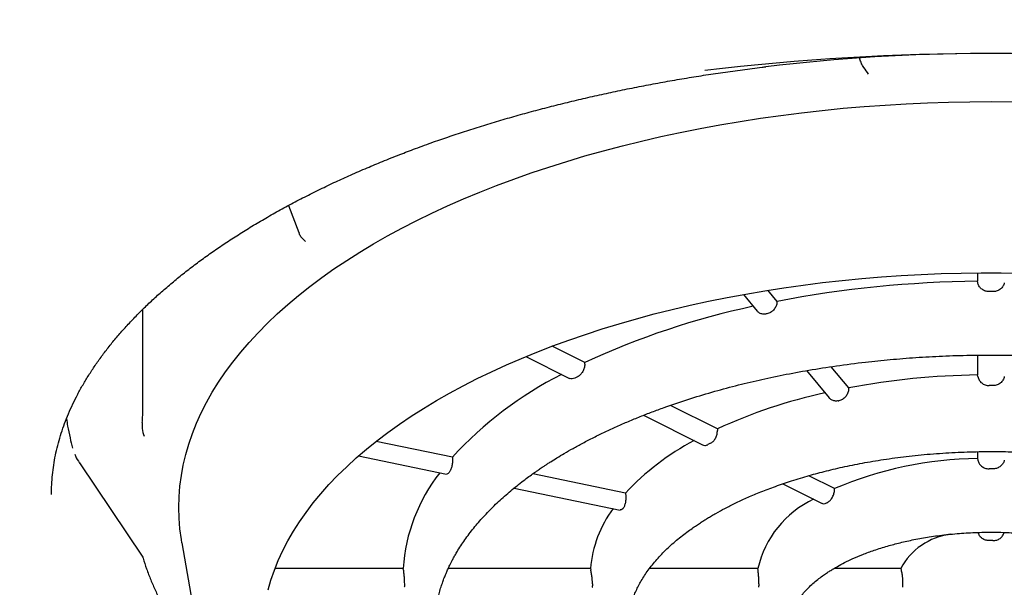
# Model space of a CAD drawing. Header units: millimetres. Extents: x 8 to 932, y 12 to 940.
# Tile 40 of 61: x 400 to 408, y 841 to 846. Entities that reach past the tile are written whole.
import ezdxf

# ---------------------------------------------------------------- set-up
doc = ezdxf.new("R2010")
doc.units = ezdxf.units.MM

msp = doc.modelspace()

# ---------------------------------------------------------------- linework, layer by layer
at = {"color": 7, "linetype": 'Continuous', "lineweight": 30}
for p, q in [((402.0002, 844.1608), (402.09, 843.9273)), ((402.0902, 843.9274), (402.0924, 843.9214)), ((407.9768, 843.5758), (407.9768, 843.5025)), ((407.9795, 843.489), (407.9768, 843.5025)), ((405.9455, 843.3883), (406.0651, 843.2439)), ((406.2374, 843.3282), (406.1577, 843.4245)), ((400.7335, 843.2569), (400.7335, 842.3925)), ((406.1492, 843.22), (406.1439, 843.2189)), ((404.571, 842.7972), (404.2869, 842.9392)), ((407.9768, 842.8617), (407.9768, 842.6901)), ((404.0592, 842.8493), (404.4377, 842.66)), ((404.5704, 842.7829), (404.571, 842.7972)), ((406.493, 842.7275), (406.6884, 842.4915)), ((406.8592, 842.5777), (406.7068, 842.7617)), ((407.9795, 842.6759), (407.9768, 842.6901)), ((406.7685, 842.465), (406.7738, 842.4661)), ((405.72, 842.2227), (405.313, 842.4262)), ((405.0784, 842.3397), (405.5907, 842.0835)), ((405.72, 842.2227), (405.7202, 842.208)), ((403.4216, 841.976), (402.7597, 842.1131)), ((407.9768, 842.0242), (407.9768, 841.964)), ((400.1873, 841.927), (400.7377, 841.1092)), ((402.608, 841.9877), (403.3694, 841.83)), ((407.9768, 841.964), (407.9795, 841.9505)), ((404.9226, 841.6651), (404.1183, 841.8317)), ((406.736, 841.7044), (406.5127, 841.816)), ((403.9566, 841.7084), (404.8762, 841.5179)), ((406.287, 841.7449), (406.6218, 841.5775)), ((406.6678, 841.5797), (406.6719, 841.5817)), ((404.9013, 841.5314), (404.8991, 841.5287)), ((401.0756, 841.2346), (401.2572, 840.1905)), ((402.9943, 841.0113), (401.8831, 841.0113)), ((402.9961, 840.9973), (402.9943, 841.0113)), ((404.6192, 841.0113), (403.3856, 841.0113)), ((404.6192, 841.0113), (404.6221, 840.9973)), ((406.0714, 841.0113), (405.133, 841.0113)), ((406.073, 840.9973), (406.0714, 841.0113)), ((407.3102, 841.0113), (406.7319, 841.0113)), ((407.3102, 841.0113), (407.3137, 840.9973))]:
    msp.add_line(p, q, dxfattribs=at)
at = {"color": 7, "linetype": 'Continuous', "lineweight": 30, "flags": 128}
for points in [[(401.0756, 841.2346), (401.0709, 841.2633), (401.0588, 841.3553), (401.0516, 841.4475), (401.0492, 841.5397), (401.0516, 841.6319), (401.0588, 841.7241), (401.0709, 841.8161), (401.0878, 841.9079), (401.1094, 841.9995), (401.1359, 842.0907), (401.1671, 842.1816), (401.2031, 842.2721), (401.2438, 842.362), (401.2892, 842.4514), (401.3393, 842.5401), (401.394, 842.6282), (401.4533, 842.7155), (401.5171, 842.8021), (401.5854, 842.8877), (401.6582, 842.9724), (401.7355, 843.0562), (401.817, 843.1389), (401.9029, 843.2205), (401.993, 843.301), (402.0873, 843.3802), (402.1857, 843.4582), (402.2882, 843.5349), (402.3946, 843.6102), (402.505, 843.6841), (402.6192, 843.7565), (402.7371, 843.8274), (402.8587, 843.8967), (402.9839, 843.9644), (403.1126, 844.0305), (403.2447, 844.0948), (403.3801, 844.1574), (403.5188, 844.2182), (403.6606, 844.2772), (403.8054, 844.3343), (403.9532, 844.3895), (404.1038, 844.4427), (404.2572, 844.4939), (404.4132, 844.5431), (404.5717, 844.5903), (404.7326, 844.6353), (404.8958, 844.6783), (405.0612, 844.7191), (405.2287, 844.7577), (405.3982, 844.7941), (405.5695, 844.8282), (405.7425, 844.8602), (405.9171, 844.8898), (406.0933, 844.9171), (406.2708, 844.9422), (406.4495, 844.9649), (406.6294, 844.9852), (406.8103, 845.0032), (406.9921, 845.0188), (407.1746, 845.0321), (407.3578, 845.0429), (407.5414, 845.0513), (407.7255, 845.0574), (407.9098, 845.061), (408.0942, 845.0622)], [(408.0942, 845.0622), (408.2786, 845.061)], [(401.8228, 840.8249), (401.8477, 840.9107), (401.8773, 840.9962), (401.9116, 841.0813), (401.9506, 841.1658), (401.9941, 841.2498), (402.0423, 841.3332), (402.095, 841.4159), (402.1523, 841.4978), (402.214, 841.5789), (402.2801, 841.6591), (402.3506, 841.7384), (402.4255, 841.8167), (402.5046, 841.8939), (402.5879, 841.97), (402.6753, 842.0449), (402.7669, 842.1187), (402.8624, 842.1911), (402.9619, 842.2622), (403.0652, 842.3319), (403.1724, 842.4002), (403.2832, 842.4669), (403.3977, 842.5321), (403.5156, 842.5958), (403.6371, 842.6577), (403.7619, 842.718), (403.8899, 842.7766), (404.0212, 842.8334), (404.1554, 842.8883), (404.2927, 842.9414), (404.4328, 842.9926), (404.5757, 843.0419), (404.7212, 843.0892), (404.8693, 843.1344), (405.0197, 843.1776), (405.1725, 843.2188), (405.3275, 843.2578), (405.4846, 843.2947), (405.6437, 843.3294), (405.8046, 843.3619), (405.9672, 843.3922), (406.1314, 843.4202), (406.2971, 843.446), (406.4641, 843.4695), (406.6324, 843.4908), (406.8018, 843.5096), (406.9721, 843.5262), (407.1433, 843.5404), (407.3152, 843.5523), (407.4877, 843.5618), (407.6607, 843.5689), (407.8339, 843.5737), (408.0074, 843.5761), (408.1809, 843.5761), (408.3544, 843.5737)]]:
    msp.add_lwpolyline(points, dxfattribs=at)
at = {"color": 7, "linetype": 'Continuous', "lineweight": 30}
for centre, radius, start, end in [((408.0942, 824.6805), 20.7988, 83.13037, 96.85971), ((408.0946, 828.8786), 16.6007, 83.6477, 96.76137), ((408.0675, 833.8306), 9.6723, 90.53701, 100.90639), ((408.0942, 833.2346), 10.1785, 89.90839, 90.09161), ((407.4378, 836.6499), 6.7829, 101.97171, 115.00228), ((405.8748, 839.7276), 3.3277, 116.91806, 137.49436), ((408.0771, 836.0782), 6.6127, 90.86909, 100.61356), ((406.7447, 838.1695), 5.0293, 116.41847, 116.71163), ((407.6566, 837.9828), 4.6612, 102.43715, 114.54906), ((408.0942, 835.6829), 6.9143, 89.86513, 90.13487), ((406.5879, 840.1033), 2.283, 117.9517, 136.83625), ((407.1775, 839.0351), 3.4164, 116.34926, 116.78084), ((408.0208, 838.6583), 3.306, 90.76282, 112.87006), ((404.4962, 840.9114), 1.5052, 141.82517, 176.19527), ((405.0842, 840.4407), 2.1971, 140.31583, 140.40563), ((408.0942, 837.8472), 4.0285, 89.76852, 90.23148), ((406.9309, 840.8136), 0.882, 115.26598, 167.0456), ((405.6428, 840.9219), 1.0275, 143.67335, 175.00932), ((407.8141, 840.7397), 0.5724, 97.3324, 151.6813), ((408.0942, 839.7176), 1.5346, 89.39235, 90.60765), ((404.2772, 840.8685), 1.2723, 179.63354, 180.36646), ((405.5013, 840.8685), 0.8643, 179.46054, 180.53946), ((406.5835, 840.8685), 0.5036, 179.07412, 180.92588), ((407.5187, 840.8685), 0.1919, 177.5699, 182.4301)]:
    msp.add_arc(centre, radius, start, end, dxfattribs=at)
for points, knots in [([(420.0942, 843.7048), (420.0941, 843.7158), (420.0939, 843.7401), (420.0929, 843.7742), (420.0916, 843.811), (420.0901, 843.8493), (420.0876, 843.9028), (420.0828, 843.9741), (420.0757, 844.0496), (420.0679, 844.1159), (420.0603, 844.1719), (420.0519, 844.2268), (420.0433, 844.2773), (420.0354, 844.32), (420.0289, 844.3526), (420.0241, 844.3761), (420.0206, 844.3924), (420.0175, 844.4066), (420.0143, 844.4213), (420.0088, 844.4453), (420.0004, 844.4811), (419.9885, 844.5286), (419.9742, 844.5824), (419.9574, 844.6416), (419.9375, 844.7069), (419.9145, 844.7775), (419.8881, 844.8527), (419.858, 844.9328), (419.8239, 845.0174), (419.7925, 845.0899), (419.7667, 845.1465), (419.7495, 845.1834), (419.735, 845.2136), (419.7222, 845.2397), (419.7098, 845.2645), (419.6919, 845.2999), (419.6669, 845.3478), (419.6335, 845.4095), (419.5959, 845.4762), (419.5548, 845.5459), (419.5112, 845.6169), (419.4653, 845.6885), (419.4184, 845.7587), (419.3707, 845.8274), (419.323, 845.8936), (419.2759, 845.9568), (419.2314, 846.0147), (419.1908, 846.066), (419.1595, 846.1047), (419.1356, 846.1336), (419.1164, 846.1568), (419.0933, 846.1842), (419.0652, 846.217), (419.0329, 846.2542), (418.9979, 846.2937), (418.9619, 846.3335), (418.9009, 846.3998), (418.8144, 846.4904), (418.694, 846.6099), (418.5675, 846.729), (418.4351, 846.847), (418.3188, 846.9457), (418.2201, 847.0263), (418.1404, 847.0895), (418.0664, 847.1467), (417.9991, 847.1975), (417.9387, 847.2421), (417.8857, 847.2807), (417.8403, 847.3132), (417.8048, 847.3382), (417.7785, 847.3567), (417.7596, 847.3698), (417.7406, 847.383), (417.7164, 847.3996), (417.6822, 847.423), (417.634, 847.4555), (417.5748, 847.4948), (417.5085, 847.5381), (417.4419, 847.5807), (417.3718, 847.6247), (417.2981, 847.6701), (417.221, 847.7166), (417.1449, 847.7617), (417.0688, 847.8058), (416.99, 847.8506), (416.8988, 847.9015), (416.7915, 847.9598), (416.6664, 848.0259), (416.5288, 848.0964), (416.3781, 848.1709), (416.214, 848.2492), (416.0359, 848.3309), (415.8432, 848.4157), (415.6575, 848.4938), (415.4815, 848.5649), (415.3205, 848.6277), (415.1598, 848.6883), (415.0055, 848.7444), (414.8624, 848.7947), (414.7307, 848.8397), (414.6106, 848.8797), (414.5016, 848.915), (414.4033, 848.9461), (414.3163, 848.9732), (414.2407, 848.9962), (414.1775, 849.0152), (414.1266, 849.0303), (414.0879, 849.0417), (414.0563, 849.0509), (414.0248, 849.06), (413.9866, 849.071), (413.9358, 849.0854), (413.8714, 849.1035), (413.7942, 849.1249), (413.7096, 849.1479), (413.6202, 849.1716), (413.5266, 849.196), (413.4029, 849.2275), (413.2459, 849.2662), (413.0523, 849.3119), (412.8452, 849.3584), (412.6242, 849.4054), (412.3908, 849.4522), (412.1449, 849.4985), (411.8865, 849.5438), (411.614, 849.588), (411.3136, 849.6327), (410.9869, 849.6764), (410.6374, 849.7176), (410.2833, 849.7537), (409.9266, 849.7844), (409.5677, 849.8097), (409.2069, 849.8295), (408.8445, 849.8438), (408.4635, 849.8529), (408.0641, 849.8559), (407.6467, 849.8517), (407.229, 849.8401), (406.8117, 849.8212), (406.3953, 849.7948), (405.9802, 849.7609), (405.6148, 849.7245), (405.2987, 849.6881), (405.0312, 849.654), (404.7652, 849.6167), (404.5037, 849.5768), (404.2511, 849.5351), (404.0157, 849.4933), (403.7982, 849.4522), (403.5977, 849.4121), (403.4094, 849.3726), (403.2332, 849.3338), (403.0597, 849.294), (402.8903, 849.2535), (402.7266, 849.2127), (402.5787, 849.1745), (402.4465, 849.1392), (402.3296, 849.1071), (402.2437, 849.083), (402.1852, 849.0662), (402.1505, 849.0562), (402.1206, 849.0475), (402.0941, 849.0398), (402.0659, 849.0315), (402.0321, 849.0215), (401.9893, 849.0087), (401.9393, 848.9937), (401.8835, 848.9766), (401.8237, 848.9582), (401.7397, 848.9319), (401.6287, 848.8963), (401.4882, 848.8501), (401.3364, 848.7984), (401.1737, 848.7412), (401.0005, 848.6779), (400.8213, 848.6099), (400.6393, 848.538), (400.4598, 848.4642), (400.2836, 848.3889), (400.1127, 848.3129), (399.9036, 848.2163), (399.6611, 848.0983), (399.3907, 847.9577), (399.1362, 847.8167), (398.9346, 847.6977), (398.7824, 847.6036), (398.6772, 847.5365), (398.583, 847.4747), (398.4994, 847.4185), (398.4259, 847.368), (398.3636, 847.3242), (398.3098, 847.2858), (398.2612, 847.2505), (398.2107, 847.2134), (398.1551, 847.1718), (398.0926, 847.1241), (398.0236, 847.0703), (397.9486, 847.0103), (397.8684, 846.9445), (397.7752, 846.8657), (397.6712, 846.7744), (397.558, 846.6704), (397.4687, 846.5844), (397.4022, 846.5182), (397.358, 846.4732), (397.314, 846.4275), (397.2716, 846.3825), (397.2327, 846.3403), (397.1983, 846.3024), (397.1693, 846.2699), (397.1459, 846.2431), (397.1277, 846.2223), (397.1113, 846.2032), (397.0932, 846.182), (397.0711, 846.1557), (397.045, 846.1243), (397.0149, 846.0875), (396.9786, 846.0422), (396.937, 845.989), (396.8922, 845.9299), (396.8485, 845.8704), (396.8067, 845.8117), (396.7669, 845.754), (396.7264, 845.6935), (396.6857, 845.6304), (396.6451, 845.5648), (396.6071, 845.5013), (396.5728, 845.4416), (396.5445, 845.3904), (396.5218, 845.3483), (396.5039, 845.3142), (396.488, 845.2833), (396.4725, 845.2526), (396.4545, 845.216), (396.4328, 845.1707), (396.408, 845.1169), (396.3823, 845.0588), (396.3568, 844.9985), (396.3321, 844.9369), (396.3037, 844.8622), (396.273, 844.7757), (396.2424, 844.6805), (396.2193, 844.6012), (396.2021, 844.5374), (396.1897, 844.4884), (396.1804, 844.4494), (396.1736, 844.4194), (396.1686, 844.3966), (396.1633, 844.3717), (396.1567, 844.3393), (396.1485, 844.2965), (396.1389, 844.2423), (396.1287, 844.1779), (396.1193, 844.1091), (396.1111, 844.0372), (396.1042, 843.9634), (396.0988, 843.8831), (396.095, 843.7975), (396.0945, 843.7387), (396.0942, 843.709)], [0, 0, 0, 0, 0.001176, 0.002591, 0.004257, 0.006181, 0.008303, 0.012645, 0.017208, 0.020028, 0.022927, 0.025887, 0.028543, 0.030751, 0.03251, 0.033599, 0.034398, 0.035035, 0.035783, 0.036652, 0.038709, 0.041231, 0.043875, 0.046889, 0.050223, 0.053812, 0.057656, 0.061753, 0.066106, 0.070711, 0.072984, 0.074897, 0.07645, 0.077698, 0.078977, 0.080344, 0.083261, 0.086515, 0.0901, 0.093835, 0.097623, 0.101465, 0.105361, 0.10898, 0.112644, 0.11618, 0.119367, 0.122203, 0.124689, 0.125817, 0.127039, 0.128573, 0.130421, 0.132582, 0.134875, 0.137141, 0.139377, 0.146221, 0.152784, 0.160232, 0.167282, 0.173936, 0.178168, 0.182102, 0.185665, 0.188857, 0.191679, 0.194129, 0.196209, 0.197919, 0.198954, 0.199782, 0.200466, 0.201511, 0.203034, 0.205032, 0.207902, 0.210802, 0.21365, 0.216446, 0.219707, 0.222895, 0.226009, 0.22905, 0.232126, 0.235466, 0.239887, 0.244706, 0.249924, 0.25554, 0.261554, 0.267967, 0.274777, 0.281984, 0.287297, 0.292806, 0.298266, 0.303335, 0.308013, 0.312225, 0.31606, 0.319516, 0.322595, 0.325342, 0.327698, 0.329662, 0.331234, 0.332423, 0.333248, 0.334159, 0.335333, 0.336772, 0.33883, 0.341245, 0.343829, 0.346529, 0.349345, 0.352277, 0.357641, 0.363353, 0.369414, 0.375824, 0.382583, 0.389561, 0.396876, 0.404527, 0.412514, 0.421993, 0.431634, 0.441291, 0.450961, 0.460647, 0.470347, 0.480062, 0.489792, 0.500931, 0.512089, 0.523266, 0.534464, 0.545682, 0.556919, 0.568177, 0.575543, 0.582918, 0.590301, 0.597685, 0.604827, 0.611617, 0.617696, 0.623461, 0.628914, 0.634053, 0.638879, 0.644204, 0.649087, 0.653527, 0.657526, 0.661081, 0.664195, 0.665408, 0.666477, 0.667398, 0.668171, 0.668932, 0.670005, 0.671317, 0.672914, 0.674669, 0.676538, 0.678521, 0.682588, 0.687062, 0.691945, 0.697236, 0.702934, 0.709042, 0.715173, 0.721409, 0.727559, 0.733625, 0.739606, 0.750203, 0.760523, 0.770565, 0.780329, 0.785225, 0.789723, 0.793815, 0.797504, 0.800787, 0.803675, 0.805976, 0.808177, 0.810423, 0.813043, 0.816048, 0.819376, 0.823076, 0.827148, 0.831468, 0.837417, 0.843583, 0.849965, 0.852532, 0.855132, 0.857766, 0.860427, 0.862877, 0.864987, 0.8669, 0.868411, 0.86952, 0.870431, 0.871622, 0.873085, 0.874838, 0.876882, 0.879217, 0.882375, 0.885695, 0.888952, 0.892146, 0.895275, 0.898341, 0.901936, 0.905439, 0.90885, 0.91207, 0.914939, 0.916945, 0.918733, 0.920303, 0.921801, 0.923554, 0.926021, 0.928873, 0.931929, 0.935032, 0.93818, 0.941375, 0.946456, 0.951304, 0.95584, 0.958563, 0.961085, 0.963354, 0.964573, 0.965704, 0.966873, 0.968412, 0.970632, 0.973353, 0.976575, 0.980299, 0.983639, 0.9873, 0.991282, 0.995584, 1, 1, 1, 1]), ([(406.9712, 845.397), (406.9652, 845.4079), (406.9577, 845.4213), (406.9543, 845.4362), (406.9537, 845.4391)], [0, 0, 0, 0, 0.805196, 1, 1, 1, 1]), ([(399.9446, 841.6539), (399.9445, 841.6611), (399.9439, 841.6964), (399.947, 841.7598), (399.9543, 841.8445), (399.9663, 841.9294), (399.9825, 842.0144), (400.0031, 842.0994), (400.0281, 842.1843), (400.0573, 842.269), (400.0909, 842.3535), (400.1286, 842.4377), (400.1706, 842.5216), (400.2168, 842.6053), (400.2671, 842.6886), (400.3217, 842.7716), (400.3805, 842.8543), (400.4434, 842.9366), (400.5106, 843.0185), (400.5819, 843.0999), (400.6574, 843.1809), (400.7371, 843.2614), (400.8209, 843.3413), (400.9088, 843.4205), (401.0009, 843.4991), (401.097, 843.5769), (401.1972, 843.654), (401.3014, 843.7301), (401.4095, 843.8054), (401.5216, 843.8796), (401.6375, 843.9528), (401.7573, 844.0249), (401.8808, 844.0959), (402.008, 844.1656), (402.1388, 844.234), (402.2733, 844.3011), (402.4065, 844.3646), (402.5427, 844.4267), (402.6771, 844.4852), (402.8193, 844.5445), (402.9593, 844.6003), (403.1073, 844.6566), (403.2528, 844.7095), (403.4008, 844.7608), (403.5456, 844.8088), (403.6927, 844.8553), (403.8418, 844.9003), (403.993, 844.9438), (404.1462, 844.9858), (404.3012, 845.0262), (404.4581, 845.065), (404.6167, 845.1021), (404.7769, 845.1377), (404.9387, 845.1715), (405.102, 845.2037), (405.2667, 845.2341), (405.4326, 845.2628), (405.5998, 845.2898), (405.7681, 845.3151), (405.9374, 845.3384), (406.0619, 845.3546), (406.1302, 845.3625), (406.1414, 845.3638)], [0, 0, 0, 0, 0.004765, 0.0235, 0.042302, 0.061115, 0.079891, 0.098592, 0.117188, 0.135663, 0.154008, 0.172225, 0.19032, 0.2083, 0.226179, 0.243967, 0.261678, 0.279322, 0.296912, 0.314457, 0.331966, 0.349448, 0.366908, 0.384355, 0.401791, 0.419223, 0.436654, 0.454088, 0.471527, 0.488972, 0.506426, 0.523891, 0.541369, 0.558861, 0.576368, 0.593892, 0.611434, 0.627191, 0.64472, 0.660498, 0.678066, 0.693863, 0.711474, 0.727289, 0.743114, 0.758946, 0.774785, 0.79063, 0.806482, 0.822339, 0.838201, 0.854068, 0.869937, 0.88581, 0.901683, 0.917558, 0.933431, 0.949302, 0.965169, 0.981029, 0.996879, 1, 1, 1, 1]), ([(407.0318, 845.2997), (407.0178, 845.3189), (406.9941, 845.3516), (406.9751, 845.3823), (406.9673, 845.395)], [0, 0, 0, 0, 0.586462, 1, 1, 1, 1]), ([(402.148, 843.8482), (402.1333, 843.8614), (402.1082, 843.884), (402.0953, 843.9082), (402.09, 843.9182)], [0, 0, 0, 0, 0.586462, 1, 1, 1, 1]), ([(408.0779, 843.4132), (408.0667, 843.4141), (408.0443, 843.4161), (408.0145, 843.4318), (407.9918, 843.4549), (407.9822, 843.4758), (407.9798, 843.4874), (407.9795, 843.489)], [0, 0, 0, 0, 0.240268, 0.480522, 0.721227, 0.963131, 1, 1, 1, 1]), ([(408.2089, 843.489), (408.2058, 843.4789), (408.1997, 843.4587), (408.1773, 843.4344), (408.1483, 843.418), (408.1244, 843.4133), (408.1118, 843.4132), (408.1104, 843.4132)], [0, 0, 0, 0, 0.243296, 0.486637, 0.728853, 0.969767, 1, 1, 1, 1]), ([(406.2374, 843.3282), (406.2366, 843.3176), (406.235, 843.2963), (406.2194, 843.2657), (406.196, 843.2407), (406.1711, 843.2258), (406.155, 843.2215), (406.1492, 843.22)], [0, 0, 0, 0, 0.220457, 0.440951, 0.660503, 0.878733, 1, 1, 1, 1]), ([(406.1439, 843.2189), (406.1336, 843.2178), (406.1129, 843.2156), (406.0847, 843.2248), (406.0717, 843.2379), (406.0653, 843.2442)], [0, 0, 0, 0, 0.340334, 0.680645, 1, 1, 1, 1]), ([(403.2692, 840.5005), (403.2689, 840.5091), (403.2685, 840.5257), (403.269, 840.5603), (403.2723, 840.6008), (403.277, 840.6435), (403.2844, 840.6922), (403.2941, 840.7417), (403.3061, 840.7913), (403.3192, 840.838), (403.3335, 840.8821), (403.3475, 840.9207), (403.3602, 840.953), (403.371, 840.9787), (403.3797, 840.9984), (403.3872, 841.0148), (403.3952, 841.0317), (403.4051, 841.052), (403.4176, 841.0765), (403.4327, 841.1049), (403.4503, 841.136), (403.4838, 841.1923), (403.5369, 841.2723), (403.6145, 841.3732), (403.7008, 841.4717), (403.7957, 841.568), (403.882, 841.6462), (403.9546, 841.7072), (404.0084, 841.7501), (404.0596, 841.7891), (404.1045, 841.822), (404.1395, 841.8468), (404.1651, 841.8646), (404.1842, 841.8777), (404.2024, 841.89), (404.2232, 841.9038), (404.2478, 841.9199), (404.2831, 841.9426), (404.3314, 841.9728), (404.3953, 842.0112), (404.4697, 842.0539), (404.5547, 842.1003), (404.6478, 842.1484), (404.7462, 842.1965), (404.8465, 842.2428), (404.9479, 842.2869), (405.0501, 842.3291), (405.1529, 842.3692), (405.2896, 842.4196), (405.461, 842.4777), (405.6683, 842.5407), (405.8743, 842.5965), (406.0807, 842.6462), (406.2927, 842.6914), (406.5164, 842.7328), (406.7551, 842.7704), (406.9909, 842.8007), (407.2212, 842.8244), (407.4438, 842.8421), (407.6753, 842.8549), (407.9152, 842.8624), (408.1629, 842.8638), (408.4179, 842.8588), (408.6788, 842.8466), (408.9401, 842.8272), (409.1958, 842.8011), (409.4405, 842.7693), (409.6731, 842.7326), (409.8935, 842.6918), (410.1015, 842.6476), (410.2973, 842.6006), (410.4877, 842.5497), (410.6718, 842.4951), (410.8486, 842.4371), (411.0112, 842.3788), (411.1601, 842.3206), (411.3093, 842.2577), (411.4576, 842.1897), (411.604, 842.1165), (411.7171, 842.0549), (411.8023, 842.0057), (411.8637, 841.9687), (411.9211, 841.9326), (411.9673, 841.9025), (412.002, 841.8792), (412.0254, 841.8631), (412.0474, 841.8478), (412.0724, 841.8301), (412.1022, 841.8087), (412.1369, 841.7829), (412.1756, 841.7534), (412.2191, 841.7189), (412.2672, 841.6793), (412.3177, 841.6356), (412.3773, 841.5814), (412.4413, 841.5191), (412.5066, 841.45), (412.562, 841.3862), (412.6088, 841.3278), (412.6484, 841.2747), (412.6834, 841.2241), (412.7137, 841.1769), (412.7393, 841.134), (412.7604, 841.0962), (412.778, 841.0626), (412.7947, 841.0288), (412.8123, 840.9906), (412.8315, 840.9452), (412.8509, 840.894), (412.8692, 840.8383), (412.8857, 840.779), (412.8995, 840.7171), (412.9101, 840.6542), (412.9163, 840.5963), (412.919, 840.5448), (412.9191, 840.5148), (412.9192, 840.5005)], [0, 0, 0, 0, 0.005482, 0.01049, 0.015563, 0.021378, 0.02794, 0.035248, 0.041513, 0.048185, 0.054334, 0.059628, 0.064067, 0.06765, 0.070273, 0.072216, 0.074483, 0.077329, 0.080754, 0.08476, 0.089298, 0.093953, 0.108694, 0.123609, 0.137942, 0.152409, 0.167008, 0.173937, 0.180894, 0.187313, 0.192622, 0.19682, 0.199471, 0.20137, 0.203272, 0.205568, 0.208256, 0.211338, 0.216976, 0.223585, 0.231167, 0.239436, 0.248529, 0.257667, 0.266668, 0.275532, 0.284259, 0.29285, 0.301303, 0.317797, 0.333741, 0.349136, 0.363979, 0.378864, 0.39451, 0.410918, 0.428088, 0.442372, 0.457144, 0.472403, 0.488149, 0.504381, 0.521099, 0.538302, 0.55588, 0.573034, 0.589608, 0.6056, 0.621012, 0.635842, 0.650091, 0.663759, 0.678377, 0.692266, 0.705427, 0.717859, 0.729564, 0.743989, 0.75765, 0.770549, 0.777132, 0.783497, 0.789645, 0.795468, 0.79859, 0.801222, 0.80339, 0.8061, 0.809881, 0.81385, 0.818563, 0.824018, 0.830216, 0.837154, 0.844294, 0.855097, 0.865391, 0.875176, 0.883255, 0.890952, 0.898266, 0.905134, 0.911281, 0.916585, 0.921165, 0.925473, 0.93071, 0.937064, 0.944229, 0.951847, 0.959913, 0.968427, 0.977108, 0.98533, 0.992959, 1, 1, 1, 1]), ([(404.5704, 842.7829), (404.5691, 842.7719), (404.5666, 842.75), (404.5528, 842.7181), (404.5335, 842.6918), (404.5169, 842.6787), (404.508, 842.6741), (404.507, 842.6736)], [0, 0, 0, 0, 0.243296, 0.486637, 0.728853, 0.969767, 1, 1, 1, 1]), ([(404.484, 842.6621), (404.4762, 842.6593), (404.4604, 842.6538), (404.4442, 842.6549), (404.4381, 842.66), (404.4379, 842.6602)], [0, 0, 0, 0, 0.4903, 0.980569, 1, 1, 1, 1]), ([(407.9795, 842.6759), (407.9825, 842.6654), (407.9887, 842.6443), (408.0113, 842.619), (408.0416, 842.6007), (408.0655, 842.5983), (408.0779, 842.5971)], [0, 0, 0, 0, 0.245955, 0.492036, 0.734933, 1, 1, 1, 1]), ([(408.2089, 842.6759), (408.2058, 842.6654), (408.1996, 842.6443), (408.1771, 842.619), (408.1467, 842.6007), (408.1229, 842.5983), (408.1104, 842.5971)], [0, 0, 0, 0, 0.245955, 0.492036, 0.734933, 1, 1, 1, 1]), ([(406.8592, 842.5777), (406.8587, 842.5666), (406.8577, 842.5443), (406.8427, 842.5124), (406.8197, 842.4866), (406.795, 842.4716), (406.7793, 842.4675), (406.7738, 842.4661)], [0, 0, 0, 0, 0.2236193, 0.4473377, 0.6684108, 0.8857308, 1, 1, 1, 1]), ([(406.7685, 842.465), (406.7582, 842.4639), (406.7376, 842.4617), (406.709, 842.4714), (406.6953, 842.485), (406.6886, 842.4917)], [0, 0, 0, 0, 0.336782, 0.673497, 1, 1, 1, 1]), ([(400.7335, 842.3925), (400.7333, 842.3785), (400.733, 842.3499), (400.7314, 842.3101), (400.7299, 842.2851), (400.7293, 842.2761)], [0, 0, 0, 0, 0.384127, 0.779409, 1, 1, 1, 1]), ([(400.074, 842.3091), (400.0772, 842.2883), (400.0857, 842.2335), (400.1034, 842.1485), (400.1198, 842.0847), (400.1276, 842.0544)], [0, 0, 0, 0, 0.2431956, 0.6410623, 1, 1, 1, 1]), ([(400.7299, 842.2763), (400.7296, 842.2596), (400.7289, 842.219), (400.7405, 842.1802), (400.7474, 842.1575)], [0, 0, 0, 0, 0.4135377, 1, 1, 1, 1]), ([(405.6611, 842.0966), (405.6689, 842.1015), (405.6844, 842.1113), (405.7034, 842.1373), (405.7162, 842.1684), (405.7202, 842.193), (405.7202, 842.206), (405.7202, 842.208)], [0, 0, 0, 0, 0.237196, 0.474349, 0.712808, 0.954665, 1, 1, 1, 1]), ([(404.9442, 840.5005), (404.9442, 840.5112), (404.9441, 840.5336), (404.9467, 840.5764), (404.954, 840.6256), (404.9645, 840.674), (404.977, 840.7182), (404.9906, 840.7582), (405.012, 840.8126), (405.0467, 840.8842), (405.1027, 840.9747), (405.1612, 841.0514), (405.2152, 841.1126), (405.2585, 841.1576), (405.3044, 841.2016), (405.3527, 841.2445), (405.4025, 841.2856), (405.4518, 841.3235), (405.497, 841.3563), (405.5366, 841.3837), (405.5709, 841.4064), (405.6031, 841.427), (405.6356, 841.4471), (405.6703, 841.4678), (405.7198, 841.4964), (405.787, 841.5331), (405.8755, 841.5778), (405.9744, 841.6238), (406.0852, 841.6709), (406.2093, 841.7188), (406.3478, 841.7668), (406.4945, 841.8119), (406.6482, 841.8536), (406.8078, 841.8914), (406.9798, 841.9263), (407.1643, 841.9575), (407.361, 841.9841), (407.568, 842.0049), (407.7794, 842.0189), (407.9888, 842.0257), (408.1914, 842.0258), (408.3862, 842.0198), (408.5725, 842.0084), (408.7498, 841.9924), (408.9177, 841.9723), (409.076, 841.949), (409.2247, 841.9229), (409.3798, 841.8915), (409.5448, 841.8527), (409.7225, 841.8039), (409.8755, 841.7552), (410.0043, 841.7092), (410.1097, 841.6681), (410.2138, 841.6239), (410.3155, 841.5766), (410.4022, 841.5326), (410.4723, 841.4943), (410.5251, 841.4638), (410.5699, 841.4366), (410.6074, 841.4129), (410.6378, 841.3929), (410.6631, 841.3758), (410.6884, 841.3583), (410.7188, 841.3365), (410.7574, 841.3077), (410.8036, 841.2713), (410.8548, 841.228), (410.9063, 841.1808), (410.9541, 841.1329), (410.9984, 841.0844), (411.0388, 841.0359), (411.075, 840.9876), (411.1051, 840.943), (411.1298, 840.9024), (411.1496, 840.8661), (411.1657, 840.834), (411.18, 840.8024), (411.1941, 840.7679), (411.2085, 840.7274), (411.2218, 840.682), (411.2323, 840.6353), (411.2394, 840.5891), (411.2435, 840.5447), (411.2439, 840.5165), (411.2441, 840.5027)], [0, 0, 0, 0, 0.00913, 0.019131, 0.02996, 0.040292, 0.049645, 0.058018, 0.065726, 0.084525, 0.104595, 0.12586, 0.136439, 0.146926, 0.157271, 0.167474, 0.177534, 0.187034, 0.195401, 0.202069, 0.20778, 0.212843, 0.218094, 0.22358, 0.229302, 0.241125, 0.253843, 0.267457, 0.282072, 0.297854, 0.314804, 0.332924, 0.349739, 0.36745, 0.386057, 0.405561, 0.42596, 0.447256, 0.468963, 0.489971, 0.510236, 0.529756, 0.548531, 0.56656, 0.583842, 0.600376, 0.616161, 0.631199, 0.650717, 0.671056, 0.692281, 0.70544, 0.718917, 0.732711, 0.74682, 0.761025, 0.770213, 0.778382, 0.785533, 0.791668, 0.796786, 0.800888, 0.804675, 0.810091, 0.817247, 0.826141, 0.836772, 0.848438, 0.859598, 0.870197, 0.881855, 0.892752, 0.902882, 0.911971, 0.919887, 0.926813, 0.93291, 0.940284, 0.948934, 0.958789, 0.969016, 0.979381, 0.989886, 1, 1, 1, 1]), ([(405.5909, 842.0839), (405.5977, 842.0813), (405.6126, 842.0755), (405.6291, 842.0817), (405.6381, 842.085)], [0, 0, 0, 0, 0.457411, 1, 1, 1, 1]), ([(400.1463, 842.0025), (400.148, 841.9976), (400.1573, 841.9704), (400.1737, 841.9459), (400.187, 841.9259)], [0, 0, 0, 0, 0.1817575, 1, 1, 1, 1]), ([(403.4216, 841.976), (403.4223, 841.9653), (403.4237, 841.944), (403.4197, 841.9093), (403.4119, 841.8778), (403.4023, 841.8558), (403.3957, 841.8468), (403.3934, 841.8436)], [0, 0, 0, 0, 0.220457, 0.440951, 0.660503, 0.878733, 1, 1, 1, 1]), ([(407.9795, 841.9505), (407.9825, 841.9405), (407.9886, 841.9205), (408.0109, 841.8965), (408.0399, 841.8804), (408.0637, 841.8758), (408.0764, 841.8757), (408.0779, 841.8756)], [0, 0, 0, 0, 0.242504, 0.485051, 0.726617, 0.967569, 1, 1, 1, 1]), ([(408.2089, 841.9505), (408.2058, 841.9405), (408.1997, 841.9205), (408.1775, 841.8965), (408.1485, 841.8804), (408.1246, 841.8758), (408.1119, 841.8757), (408.1104, 841.8756)], [0, 0, 0, 0, 0.242504, 0.485051, 0.726617, 0.967569, 1, 1, 1, 1]), ([(403.3912, 841.841), (403.3868, 841.8365), (403.3794, 841.8289), (403.3724, 841.8306), (403.3696, 841.8312)], [0, 0, 0, 0, 0.6008817, 1, 1, 1, 1]), ([(404.9226, 841.6651), (404.9242, 841.6542), (404.9273, 841.6323), (404.9253, 841.5969), (404.9188, 841.565), (404.9099, 841.5431), (404.9035, 841.5344), (404.9013, 841.5314)], [0, 0, 0, 0, 0.223619, 0.447338, 0.668411, 0.885731, 1, 1, 1, 1]), ([(406.6719, 841.5817), (406.6798, 841.5866), (406.6955, 841.5965), (406.7158, 841.6224), (406.7302, 841.653), (406.7365, 841.6817), (406.7361, 841.6983), (406.736, 841.7044)], [0, 0, 0, 0, 0.2176672, 0.4353309, 0.6531095, 0.8714015, 1, 1, 1, 1]), ([(406.6225, 841.5787), (406.6254, 841.5769), (406.6347, 841.5712), (406.651, 841.5726), (406.6634, 841.5778), (406.6678, 841.5797)], [0, 0, 0, 0, 0.23062, 0.722332, 1, 1, 1, 1]), ([(404.8991, 841.5287), (404.8947, 841.5242), (404.8872, 841.5167), (404.8795, 841.5184), (404.8764, 841.5191)], [0, 0, 0, 0, 0.595581, 1, 1, 1, 1]), ([(406.3442, 840.5005), (406.3444, 840.5129), (406.3448, 840.5372), (406.3515, 840.5799), (406.3646, 840.6248), (406.381, 840.665), (406.3998, 840.7017), (406.4211, 840.7365), (406.4461, 840.7716), (406.4757, 840.8075), (406.5098, 840.8438), (406.5479, 840.8797), (406.5886, 840.9138), (406.6286, 840.9441), (406.6644, 840.969), (406.6965, 840.9899), (406.7277, 841.0091), (406.7693, 841.0331), (406.8248, 841.0627), (406.8978, 841.0976), (406.9833, 841.1338), (407.083, 841.1706), (407.1913, 841.2048), (407.3067, 841.2355), (407.4275, 841.2624), (407.5602, 841.286), (407.7047, 841.3053), (407.857, 841.3188), (408.0107, 841.3256), (408.1597, 841.3259), (408.3011, 841.3204), (408.4342, 841.3101), (408.5583, 841.2958), (408.6733, 841.2783), (408.7792, 841.2583), (408.8793, 841.2358), (408.977, 841.2103), (409.0746, 841.1807), (409.1717, 841.1467), (409.2674, 841.1081), (409.3466, 841.0713), (409.4079, 841.0393), (409.4503, 841.0152), (409.4844, 840.9946), (409.5107, 840.9777), (409.5304, 840.9644), (409.5482, 840.9521), (409.5683, 840.9376), (409.5941, 840.9179), (409.6247, 840.8931), (409.6566, 840.8648), (409.6908, 840.8312), (409.723, 840.7956), (409.7515, 840.7591), (409.774, 840.7261), (409.7904, 840.6981), (409.8026, 840.6741), (409.8122, 840.6531), (409.8214, 840.6298), (409.83, 840.6033), (409.8375, 840.5725), (409.8431, 840.5377), (409.8438, 840.5134), (409.8442, 840.5005)], [0, 0, 0, 0, 0.0194335, 0.0379611, 0.0555087, 0.0716073, 0.0862137, 0.1000876, 0.1147337, 0.1301986, 0.1460146, 0.1616257, 0.1770291, 0.1910918, 0.2024804, 0.211391, 0.2202563, 0.229779, 0.2463834, 0.264676, 0.2848257, 0.3071673, 0.3317125, 0.3538535, 0.3775271, 0.4027337, 0.4294735, 0.4576873, 0.4855221, 0.5120925, 0.5373944, 0.5614243, 0.584179, 0.6056562, 0.6258539, 0.6450033, 0.6647067, 0.685266, 0.7066769, 0.728935, 0.7520355, 0.7656351, 0.7773627, 0.7871639, 0.7950417, 0.800999, 0.8054277, 0.8120037, 0.8208686, 0.8320158, 0.8451566, 0.8579012, 0.8752626, 0.8905293, 0.9039495, 0.9174052, 0.9252921, 0.9333235, 0.9424494, 0.9536818, 0.9670181, 0.9824567, 1, 1, 1, 1]), ([(408.0779, 841.2521), (408.0668, 841.253), (408.0445, 841.2548), (408.015, 841.2704), (407.9919, 841.2934), (407.9847, 841.3133), (407.9811, 841.3232)], [0, 0, 0, 0, 0.251281, 0.50258, 0.753511, 1, 1, 1, 1]), ([(408.1104, 841.2521), (408.1216, 841.253), (408.1439, 841.2548), (408.1734, 841.2704), (408.1964, 841.2933), (408.2036, 841.3132), (408.2072, 841.3231)], [0, 0, 0, 0, 0.251419, 0.502856, 0.753925, 1, 1, 1, 1]), ([(400.734, 841.1147), (400.7354, 841.1098), (400.7456, 841.0735), (400.769, 841.0063), (400.8044, 840.9128), (400.8449, 840.8196), (400.8899, 840.7266), (400.9395, 840.634), (400.9938, 840.5418), (401.0527, 840.4501), (401.1162, 840.3589), (401.1847, 840.2686), (401.2321, 840.2087), (401.2578, 840.1792), (401.2578, 840.1792)], [0, 0, 0, 0, 0.014994, 0.111028, 0.207635, 0.304821, 0.402582, 0.500907, 0.599772, 0.699149, 0.799003, 0.899294, 0.999978, 1, 1, 1, 1]), ([(402.9961, 840.9973), (402.9974, 840.9863), (402.9999, 840.9644), (403.0027, 840.9302), (403.0045, 840.9002), (403.0049, 840.8838), (403.0049, 840.8774), (403.0049, 840.8767)], [0, 0, 0, 0, 0.243296, 0.486637, 0.728853, 0.969767, 1, 1, 1, 1]), ([(404.6371, 840.8767), (404.6369, 840.8832), (404.6367, 840.8961), (404.6338, 840.9255), (404.6294, 840.9583), (404.6251, 840.9829), (404.6225, 840.9953), (404.6221, 840.9973)], [0, 0, 0, 0, 0.237196, 0.474349, 0.712808, 0.954665, 1, 1, 1, 1]), ([(406.08, 840.8767), (406.08, 840.8832), (406.08, 840.8963), (406.0789, 840.9261), (406.0769, 840.9593), (406.0746, 840.9836), (406.0732, 840.9957), (406.073, 840.9973)], [0, 0, 0, 0, 0.2408461, 0.4816918, 0.722581, 0.9639544, 1, 1, 1, 1]), ([(407.3137, 840.9973), (407.3161, 840.9864), (407.3209, 840.9648), (407.325, 840.9307), (407.327, 840.9008), (407.3272, 840.8841), (407.327, 840.8776), (407.327, 840.8767)], [0, 0, 0, 0, 0.243135, 0.486464, 0.725627, 0.963124, 1, 1, 1, 1]), ([(403.0049, 840.8604), (403.0049, 840.8553), (403.0048, 840.8475), (403.0039, 840.8481), (403.0035, 840.8484)], [0, 0, 0, 0, 0.641084, 1, 1, 1, 1]), ([(404.6347, 840.8484), (404.6352, 840.8481), (404.6369, 840.8469), (404.637, 840.8548), (404.6371, 840.8604)], [0, 0, 0, 0, 0.289579, 1, 1, 1, 1]), ([(406.0792, 840.8484), (406.0794, 840.848), (406.08, 840.8469), (406.08, 840.8535), (406.08, 840.8597), (406.08, 840.8604)], [0, 0, 0, 0, 0.270945, 0.913513, 1, 1, 1, 1]), ([(407.327, 840.8604), (407.3271, 840.8554), (407.3274, 840.8475), (407.3263, 840.8481), (407.3259, 840.8484)], [0, 0, 0, 0, 0.637366, 1, 1, 1, 1])]:
    msp.add_open_spline(points, degree=3, knots=knots, dxfattribs=at)

doc.saveas('drawing.dxf')
